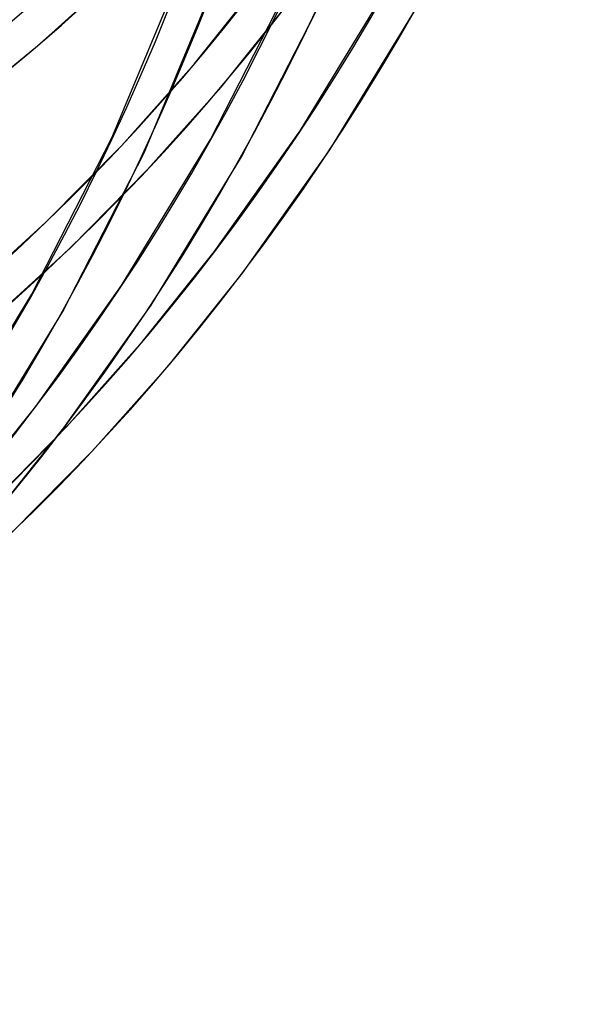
# Model space of a CAD drawing. Header units: millimetres. Extents: x -163 to 160, y -206 to 203.
# Tile 9 of 97: x 114 to 134, y -104 to -69. Entities that reach past the tile are written whole.
import ezdxf

# ---------------------------------------------------------------- set-up
doc = ezdxf.new("R2010")
doc.units = ezdxf.units.MM
doc.layers.add('MAIN-2', color=7, linetype='Continuous')

msp = doc.modelspace()

# ---------------------------------------------------------------- linework, layer by layer
at = {"layer": 'MAIN-2'}
for p, q in [((117.23, -72.937), (120.07, -66.131)), ((115.08, -69.183), (117.848, -66.657)), ((118.381, -73.474), (121.261, -66.571)), ((120.174, -70.293), (122.632, -67.225)), ((120.763, -72.992), (123.63, -67.394)), ((123.981, -72.676), (127.166, -67.445)), ((121.144, -71.112), (123.644, -67.993)), ((121.872, -73.612), (124.781, -67.932)), ((125.049, -73.364), (128.278, -68.059)), ((114.558, -69.631), (115.08, -69.183)), ((114.031, -70.074), (114.558, -69.631)), ((113.5, -70.512), (114.031, -70.074)), ((117.583, -73.204), (120.174, -70.293)), ((118.509, -74.073), (121.144, -71.112)), ((120.9, -77.023), (123.981, -72.676)), ((114.363, -78.535), (117.23, -72.937)), ((117.576, -78.227), (120.763, -72.992)), ((114.863, -75.959), (117.583, -73.204)), ((121.911, -77.791), (125.049, -73.364)), ((115.472, -79.155), (118.381, -73.474)), ((118.636, -78.927), (121.872, -73.612)), ((115.743, -76.874), (118.509, -74.073)), ((112.006, -78.565), (114.863, -75.959)), ((112.838, -79.525), (115.743, -76.874)), ((118.324, -80.238), (120.9, -77.023)), ((119.294, -81.058), (121.911, -77.791)), ((114.5, -82.566), (117.576, -78.227)), ((111.176, -83.769), (114.363, -78.535)), ((115.511, -83.334), (118.636, -78.927)), ((112.236, -84.469), (115.472, -79.155)), ((115.608, -83.289), (118.324, -80.238)), ((116.534, -84.158), (119.294, -81.058)), ((111.924, -85.781), (114.5, -82.566)), ((112.757, -86.176), (115.608, -83.289)), ((112.894, -86.6), (115.511, -83.334)), ((113.637, -87.092), (116.534, -84.158))]:
    msp.add_line(p, q, dxfattribs=at)
for centre, major_axis, start_param, end_param in [((31.524, 27.3), (82.725, -95.523), -0.041518, 0.713724), ((31.524, 27.3), (-83.557, 96.483), 3.098553, 3.855317), ((25.124, 21.758), (86.882, -100.323), -0.044642, 0.713724), ((25.124, 21.758), (-87.714, 101.283), 3.097185, 3.855317), ((18.724, 16.215), (91.039, -105.123), -0.045865, 0.713724), ((18.724, 16.215), (-91.871, 106.083), 3.09562, 3.855317), ((12.324, 10.673), (91.039, -105.123), -0.046325, 0.713724), ((12.324, 10.673), (-91.871, 106.083), 3.09562, 3.855317), ((5.924, 5.13), (91.039, -105.123), -0.046325, 0.713724), ((5.924, 5.13), (-91.871, 106.083), 3.09562, 3.855317)]:
    msp.add_ellipse(centre, major_axis=major_axis, ratio=0.75, start_param=start_param, end_param=end_param, dxfattribs=at)

doc.saveas('drawing.dxf')
